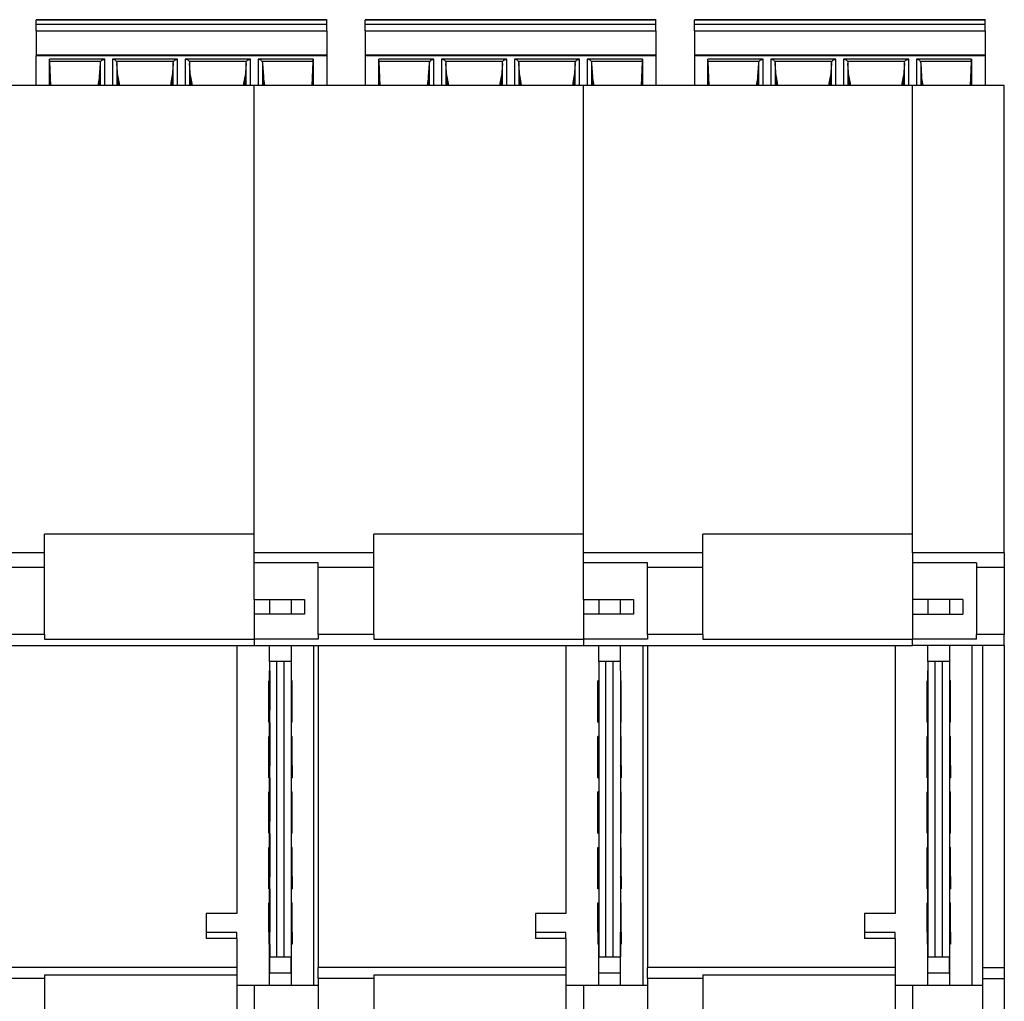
# Model space of a CAD drawing. Header units: inches. Extents: x -1190 to -677, y -1057 to -660.
# Tile 31 of 31: x -745 to -677, y -872 to -804. Entities that reach past the tile are written whole.
import ezdxf

# ---------------------------------------------------------------- set-up
doc = ezdxf.new("R2010")
doc.units = ezdxf.units.IN

# ---------------------------------------------------------------- blocks, each defined once
blk = doc.blocks.new('MSTBT_2_5-4-ST_IP20_KPL_H_Select_10_4__23', base_point=(-743.375, -808.998))
at = {"color": 7, "linetype": 'Continuous'}
for p, q in [((-723.425, -804.484), (-743.375, -804.484)), ((-743.375, -804.484), (-743.375, -804.511)), ((-723.425, -804.484), (-723.425, -804.511)), ((-743.375, -804.795), (-743.375, -804.511)), ((-743.375, -804.795), (-723.425, -804.795)), ((-743.375, -805.24), (-743.375, -804.795)), ((-723.425, -804.795), (-723.425, -804.511)), ((-723.425, -805.24), (-723.425, -804.795)), ((-743.375, -805.24), (-723.425, -805.24)), ((-743.375, -805.24), (-743.375, -806.926)), ((-723.425, -805.24), (-723.425, -806.926)), ((-743.375, -806.926), (-743.375, -806.958)), ((-723.425, -806.926), (-743.375, -806.926)), ((-743.375, -808.998), (-743.375, -806.958)), ((-742.45, -808.998), (-742.45, -807.203)), ((-742.433, -807.364), (-742.45, -807.203)), ((-738.666, -807.203), (-742.45, -807.203)), ((-733.666, -807.203), (-738.134, -807.203)), ((-728.666, -807.203), (-733.134, -807.203)), ((-724.35, -807.203), (-728.134, -807.203)), ((-724.367, -807.364), (-724.35, -807.203)), ((-724.35, -807.203), (-724.35, -808.998)), ((-723.425, -806.926), (-723.425, -806.958)), ((-723.425, -806.958), (-723.425, -808.998)), ((-742.362, -808.998), (-742.433, -807.364)), ((-738.946, -807.364), (-742.433, -807.364)), ((-739.025, -808.379), (-738.963, -807.498)), ((-733.946, -807.364), (-737.854, -807.364)), ((-737.775, -808.379), (-737.837, -807.498)), ((-733.963, -807.498), (-734.025, -808.379)), ((-728.946, -807.364), (-732.854, -807.364)), ((-732.775, -808.379), (-732.837, -807.498)), ((-728.963, -807.498), (-729.025, -808.379)), ((-724.367, -807.364), (-727.854, -807.364)), ((-727.837, -807.498), (-727.775, -808.379)), ((-724.367, -807.364), (-724.438, -808.998)), ((-739.025, -808.379), (-739.137, -808.998)), ((-739.025, -808.998), (-739.025, -808.379)), ((-737.775, -808.379), (-737.775, -808.998)), ((-737.775, -808.379), (-737.663, -808.998)), ((-734.137, -808.998), (-734.025, -808.379)), ((-734.025, -808.998), (-734.025, -808.379)), ((-732.775, -808.379), (-732.775, -808.998)), ((-732.775, -808.379), (-732.663, -808.998)), ((-729.137, -808.998), (-729.025, -808.379)), ((-729.025, -808.998), (-729.025, -808.379)), ((-727.775, -808.379), (-727.775, -808.998)), ((-727.663, -808.998), (-727.775, -808.379))]:
    blk.add_line(p, q, dxfattribs=at)
at = {"color": 2, "linetype": 'Continuous'}
for p, q in [((-723.425, -804.511), (-743.375, -804.511)), ((-723.425, -806.958), (-743.375, -806.958)), ((-738.666, -808.998), (-738.666, -807.203)), ((-738.134, -807.203), (-738.134, -808.998)), ((-733.666, -808.998), (-733.666, -807.203)), ((-733.134, -807.203), (-733.134, -808.998)), ((-728.666, -808.998), (-728.666, -807.203)), ((-728.134, -807.203), (-728.134, -808.998)), ((-738.963, -808.998), (-738.963, -807.498)), ((-737.837, -807.498), (-737.837, -808.998)), ((-733.963, -808.998), (-733.963, -807.498)), ((-732.837, -807.498), (-732.837, -808.998)), ((-728.963, -808.998), (-728.963, -807.498)), ((-727.837, -807.498), (-727.837, -808.998))]:
    blk.add_line(p, q, dxfattribs=at)
at = {"color": 7, "linetype": 'Continuous'}
for points, knots in [([(-738.946, -807.364), (-738.932, -807.341), (-738.904, -807.294), (-738.836, -807.244), (-738.755, -807.21), (-738.696, -807.206), (-738.666, -807.203)], [0, 0, 0, 0, 0.0790366, 0.1623034, 0.2494274, 0.3388073, 0.3388073, 0.3388073, 0.3388073]), ([(-737.854, -807.364), (-737.868, -807.341), (-737.895, -807.294), (-737.964, -807.244), (-738.045, -807.21), (-738.104, -807.206), (-738.134, -807.203)], [0, 0, 0, 0, 0.0790366, 0.1623034, 0.2494274, 0.3388073, 0.3388073, 0.3388073, 0.3388073]), ([(-733.946, -807.364), (-733.932, -807.341), (-733.904, -807.294), (-733.836, -807.244), (-733.755, -807.21), (-733.696, -807.206), (-733.666, -807.203)], [0, 0, 0, 0, 0.0790366, 0.1623034, 0.2494274, 0.3388073, 0.3388073, 0.3388073, 0.3388073]), ([(-732.854, -807.364), (-732.868, -807.341), (-732.895, -807.294), (-732.964, -807.244), (-733.045, -807.21), (-733.104, -807.206), (-733.134, -807.203)], [0, 0, 0, 0, 0.0790366, 0.1623034, 0.2494274, 0.3388073, 0.3388073, 0.3388073, 0.3388073]), ([(-728.946, -807.364), (-728.932, -807.341), (-728.904, -807.294), (-728.836, -807.244), (-728.755, -807.21), (-728.696, -807.206), (-728.666, -807.203)], [0, 0, 0, 0, 0.0790366, 0.1623034, 0.2494274, 0.3388073, 0.3388073, 0.3388073, 0.3388073]), ([(-727.854, -807.364), (-727.868, -807.341), (-727.895, -807.294), (-727.964, -807.244), (-728.045, -807.21), (-728.104, -807.206), (-728.134, -807.203)], [0, 0, 0, 0, 0.0790366, 0.1623034, 0.2494274, 0.3388073, 0.3388073, 0.3388073, 0.3388073]), ([(-738.963, -807.498), (-738.961, -807.475), (-738.958, -807.43), (-738.95, -807.386), (-738.946, -807.364)], [0, 0, 0, 0, 0.068472, 0.1354362, 0.1354362, 0.1354362, 0.1354362]), ([(-737.854, -807.364), (-737.85, -807.386), (-737.842, -807.43), (-737.839, -807.475), (-737.837, -807.498)], [0, 0, 0, 0, 0.0669642, 0.1354362, 0.1354362, 0.1354362, 0.1354362]), ([(-733.963, -807.498), (-733.961, -807.475), (-733.958, -807.43), (-733.95, -807.386), (-733.946, -807.364)], [0, 0, 0, 0, 0.068472, 0.1354362, 0.1354362, 0.1354362, 0.1354362]), ([(-732.854, -807.364), (-732.85, -807.386), (-732.842, -807.43), (-732.839, -807.475), (-732.837, -807.498)], [0, 0, 0, 0, 0.0669642, 0.1354362, 0.1354362, 0.1354362, 0.1354362]), ([(-728.963, -807.498), (-728.961, -807.475), (-728.958, -807.43), (-728.95, -807.386), (-728.946, -807.364)], [0, 0, 0, 0, 0.068472, 0.1354362, 0.1354362, 0.1354362, 0.1354362]), ([(-727.854, -807.364), (-727.85, -807.386), (-727.842, -807.43), (-727.839, -807.475), (-727.837, -807.498)], [0, 0, 0, 0, 0.0669642, 0.1354362, 0.1354362, 0.1354362, 0.1354362])]:
    blk.add_open_spline(points, degree=3, knots=knots, dxfattribs=at)
blk = doc.blocks.new('MSTBT_2_5-4-ST_IP20_KPL_H_Select_10_3__24', base_point=(-720.775, -808.998))
at = {"color": 7, "linetype": 'Continuous'}
for p, q in [((-700.825, -804.484), (-720.775, -804.484)), ((-720.775, -804.484), (-720.775, -804.511)), ((-700.825, -804.484), (-700.825, -804.511)), ((-720.775, -804.795), (-720.775, -804.511)), ((-720.775, -805.24), (-720.775, -804.795)), ((-720.775, -804.795), (-700.825, -804.795)), ((-700.825, -804.795), (-700.825, -804.511)), ((-700.825, -805.24), (-700.825, -804.795)), ((-720.775, -805.24), (-720.775, -806.926)), ((-720.775, -805.24), (-700.825, -805.24)), ((-700.825, -805.24), (-700.825, -806.926)), ((-720.775, -806.926), (-720.775, -806.958)), ((-700.825, -806.926), (-720.775, -806.926)), ((-720.775, -806.958), (-720.775, -808.998)), ((-716.066, -807.203), (-719.85, -807.203)), ((-719.833, -807.364), (-719.85, -807.203)), ((-719.85, -808.998), (-719.85, -807.203)), ((-711.066, -807.203), (-715.534, -807.203)), ((-706.066, -807.203), (-710.534, -807.203)), ((-701.75, -807.203), (-705.534, -807.203)), ((-701.767, -807.364), (-701.75, -807.203)), ((-701.75, -807.203), (-701.75, -808.998)), ((-700.825, -806.926), (-700.825, -806.958)), ((-700.825, -806.958), (-700.825, -808.998)), ((-716.346, -807.364), (-719.833, -807.364)), ((-719.762, -808.998), (-719.833, -807.364)), ((-716.425, -808.379), (-716.363, -807.498)), ((-711.346, -807.364), (-715.254, -807.364)), ((-715.175, -808.379), (-715.237, -807.498)), ((-711.363, -807.498), (-711.425, -808.379)), ((-706.346, -807.364), (-710.254, -807.364)), ((-710.175, -808.379), (-710.237, -807.498)), ((-706.363, -807.498), (-706.425, -808.379)), ((-701.767, -807.364), (-705.254, -807.364)), ((-705.237, -807.498), (-705.175, -808.379)), ((-701.767, -807.364), (-701.838, -808.998)), ((-716.425, -808.379), (-716.537, -808.998)), ((-716.425, -808.998), (-716.425, -808.379)), ((-715.175, -808.379), (-715.175, -808.998)), ((-715.175, -808.379), (-715.063, -808.998)), ((-711.537, -808.998), (-711.425, -808.379)), ((-711.425, -808.998), (-711.425, -808.379)), ((-710.175, -808.379), (-710.175, -808.998)), ((-710.175, -808.379), (-710.063, -808.998)), ((-706.537, -808.998), (-706.425, -808.379)), ((-706.425, -808.998), (-706.425, -808.379)), ((-705.175, -808.379), (-705.175, -808.998)), ((-705.063, -808.998), (-705.175, -808.379))]:
    blk.add_line(p, q, dxfattribs=at)
at = {"color": 2, "linetype": 'Continuous'}
for p, q in [((-700.825, -804.511), (-720.775, -804.511)), ((-700.825, -806.958), (-720.775, -806.958)), ((-716.066, -808.998), (-716.066, -807.203)), ((-715.534, -807.203), (-715.534, -808.998)), ((-711.066, -808.998), (-711.066, -807.203)), ((-710.534, -807.203), (-710.534, -808.998)), ((-706.066, -808.998), (-706.066, -807.203)), ((-705.534, -807.203), (-705.534, -808.998)), ((-716.363, -808.998), (-716.363, -807.498)), ((-715.237, -807.498), (-715.237, -808.998)), ((-711.363, -808.998), (-711.363, -807.498)), ((-710.237, -807.498), (-710.237, -808.998)), ((-706.363, -808.998), (-706.363, -807.498)), ((-705.237, -807.498), (-705.237, -808.998))]:
    blk.add_line(p, q, dxfattribs=at)
at = {"color": 7, "linetype": 'Continuous'}
for points, knots in [([(-716.346, -807.364), (-716.332, -807.341), (-716.304, -807.294), (-716.236, -807.244), (-716.155, -807.21), (-716.096, -807.206), (-716.066, -807.203)], [0, 0, 0, 0, 0.0790366, 0.1623034, 0.2494274, 0.3388073, 0.3388073, 0.3388073, 0.3388073]), ([(-715.254, -807.364), (-715.268, -807.341), (-715.295, -807.294), (-715.364, -807.244), (-715.445, -807.21), (-715.504, -807.206), (-715.534, -807.203)], [0, 0, 0, 0, 0.0790366, 0.1623034, 0.2494274, 0.3388073, 0.3388073, 0.3388073, 0.3388073]), ([(-711.346, -807.364), (-711.332, -807.341), (-711.304, -807.294), (-711.236, -807.244), (-711.155, -807.21), (-711.096, -807.206), (-711.066, -807.203)], [0, 0, 0, 0, 0.0790366, 0.1623034, 0.2494274, 0.3388073, 0.3388073, 0.3388073, 0.3388073]), ([(-710.254, -807.364), (-710.268, -807.341), (-710.295, -807.294), (-710.364, -807.244), (-710.445, -807.21), (-710.504, -807.206), (-710.534, -807.203)], [0, 0, 0, 0, 0.0790366, 0.1623034, 0.2494274, 0.3388073, 0.3388073, 0.3388073, 0.3388073]), ([(-706.346, -807.364), (-706.332, -807.341), (-706.304, -807.294), (-706.236, -807.244), (-706.155, -807.21), (-706.096, -807.206), (-706.066, -807.203)], [0, 0, 0, 0, 0.0790366, 0.1623034, 0.2494274, 0.3388073, 0.3388073, 0.3388073, 0.3388073]), ([(-705.254, -807.364), (-705.268, -807.341), (-705.295, -807.294), (-705.364, -807.244), (-705.445, -807.21), (-705.504, -807.206), (-705.534, -807.203)], [0, 0, 0, 0, 0.0790366, 0.1623034, 0.2494274, 0.3388073, 0.3388073, 0.3388073, 0.3388073]), ([(-716.363, -807.498), (-716.361, -807.475), (-716.358, -807.43), (-716.35, -807.386), (-716.346, -807.364)], [0, 0, 0, 0, 0.068472, 0.1354362, 0.1354362, 0.1354362, 0.1354362]), ([(-715.254, -807.364), (-715.25, -807.386), (-715.242, -807.43), (-715.239, -807.475), (-715.237, -807.498)], [0, 0, 0, 0, 0.0669642, 0.1354362, 0.1354362, 0.1354362, 0.1354362]), ([(-711.363, -807.498), (-711.361, -807.475), (-711.358, -807.43), (-711.35, -807.386), (-711.346, -807.364)], [0, 0, 0, 0, 0.068472, 0.1354362, 0.1354362, 0.1354362, 0.1354362]), ([(-710.254, -807.364), (-710.25, -807.386), (-710.242, -807.43), (-710.239, -807.475), (-710.237, -807.498)], [0, 0, 0, 0, 0.0669642, 0.1354362, 0.1354362, 0.1354362, 0.1354362]), ([(-706.363, -807.498), (-706.361, -807.475), (-706.358, -807.43), (-706.35, -807.386), (-706.346, -807.364)], [0, 0, 0, 0, 0.068472, 0.1354362, 0.1354362, 0.1354362, 0.1354362]), ([(-705.254, -807.364), (-705.25, -807.386), (-705.242, -807.43), (-705.239, -807.475), (-705.237, -807.498)], [0, 0, 0, 0, 0.0669642, 0.1354362, 0.1354362, 0.1354362, 0.1354362])]:
    blk.add_open_spline(points, degree=3, knots=knots, dxfattribs=at)
blk = doc.blocks.new('ME_MAX_PCB-MSTBO_2-2__25', base_point=(-682.2, -870.792))
at = {"color": 7, "linetype": 'Continuous'}
for p, q in [((-682.15, -844.298), (-682.15, -845.298)), ((-680.65, -845.298), (-680.65, -844.298)), ((-682.15, -848.544), (-682.15, -847.448)), ((-680.65, -848.544), (-680.65, -847.448)), ((-682.15, -848.544), (-682.15, -849.178)), ((-681.65, -848.544), (-682.15, -848.544)), ((-681.65, -868.82), (-681.65, -848.544)), ((-680.65, -848.544), (-681.15, -848.544)), ((-681.15, -868.82), (-681.15, -848.544)), ((-680.65, -849.178), (-680.65, -848.544)), ((-682.15, -849.878), (-682.15, -849.178)), ((-682.15, -849.178), (-682.14, -849.178)), ((-682.14, -849.178), (-682.14, -849.878)), ((-680.65, -849.178), (-680.66, -849.178)), ((-680.66, -849.178), (-680.66, -849.878)), ((-680.65, -849.878), (-680.65, -849.178)), ((-682.14, -849.878), (-682.2, -849.878)), ((-682.2, -851.878), (-682.2, -849.878)), ((-682.14, -849.878), (-682.14, -851.888)), ((-680.6, -849.878), (-680.66, -849.878)), ((-680.66, -849.878), (-680.66, -851.888)), ((-680.6, -851.878), (-680.6, -849.878)), ((-682.2, -852.717), (-682.2, -851.878)), ((-682.2, -851.878), (-682.15, -851.878)), ((-682.15, -851.878), (-682.15, -852.717)), ((-682.14, -851.888), (-682.15, -851.878)), ((-680.66, -851.888), (-680.65, -851.878)), ((-680.6, -851.878), (-680.65, -851.878)), ((-680.65, -852.717), (-680.65, -851.878)), ((-680.6, -852.717), (-680.6, -851.878)), ((-682.2, -852.717), (-682.15, -852.717)), ((-682.15, -853.688), (-682.15, -852.717)), ((-682.15, -852.717), (-682.14, -852.722)), ((-682.14, -852.722), (-682.14, -853.688)), ((-680.65, -852.717), (-680.66, -852.722)), ((-680.66, -852.722), (-680.66, -853.688)), ((-680.6, -852.717), (-680.65, -852.717)), ((-680.65, -853.688), (-680.65, -852.717)), ((-682.14, -853.688), (-682.2, -853.688)), ((-682.2, -855.688), (-682.2, -853.688)), ((-682.14, -853.688), (-682.14, -855.698)), ((-680.66, -853.688), (-680.6, -853.688)), ((-680.66, -853.688), (-680.66, -855.698)), ((-680.6, -855.688), (-680.6, -853.688)), ((-682.2, -856.527), (-682.2, -855.688)), ((-682.2, -855.688), (-682.15, -855.688)), ((-682.15, -855.688), (-682.15, -856.527)), ((-682.14, -855.698), (-682.15, -855.688)), ((-680.66, -855.698), (-680.65, -855.688)), ((-680.65, -856.527), (-680.65, -855.688)), ((-680.65, -855.688), (-680.6, -855.688)), ((-680.6, -855.688), (-680.6, -856.527)), ((-682.2, -856.527), (-682.15, -856.527)), ((-682.15, -857.498), (-682.15, -856.527)), ((-682.15, -856.527), (-682.14, -856.532)), ((-682.14, -856.532), (-682.14, -857.498)), ((-680.65, -856.527), (-680.66, -856.532)), ((-680.66, -856.532), (-680.66, -857.498)), ((-680.65, -856.527), (-680.6, -856.527)), ((-680.65, -857.498), (-680.65, -856.527)), ((-682.2, -859.498), (-682.2, -857.498)), ((-682.14, -857.498), (-682.2, -857.498)), ((-682.14, -857.498), (-682.14, -859.508)), ((-680.66, -857.498), (-680.66, -859.508)), ((-680.66, -857.498), (-680.6, -857.498)), ((-680.6, -859.498), (-680.6, -857.498)), ((-682.2, -860.337), (-682.2, -859.498)), ((-682.2, -859.498), (-682.15, -859.498)), ((-682.15, -859.498), (-682.15, -860.337)), ((-682.14, -859.508), (-682.15, -859.498)), ((-680.66, -859.508), (-680.65, -859.498)), ((-680.65, -860.337), (-680.65, -859.498)), ((-680.6, -859.498), (-680.65, -859.498)), ((-680.6, -860.337), (-680.6, -859.498)), ((-682.2, -860.337), (-682.15, -860.337)), ((-682.15, -860.337), (-682.14, -860.342)), ((-682.15, -861.308), (-682.15, -860.337)), ((-682.14, -860.342), (-682.14, -861.308)), ((-680.65, -860.337), (-680.66, -860.342)), ((-680.66, -860.342), (-680.66, -861.308)), ((-680.65, -861.308), (-680.65, -860.337)), ((-680.6, -860.337), (-680.65, -860.337)), ((-682.2, -863.308), (-682.2, -861.308)), ((-682.2, -861.308), (-682.14, -861.308)), ((-682.14, -861.308), (-682.14, -863.318)), ((-680.66, -861.308), (-680.66, -863.318)), ((-680.6, -861.308), (-680.66, -861.308)), ((-680.6, -863.308), (-680.6, -861.308)), ((-682.2, -863.308), (-682.15, -863.308)), ((-682.2, -864.147), (-682.2, -863.308)), ((-682.15, -863.308), (-682.15, -864.147)), ((-682.14, -863.318), (-682.15, -863.308)), ((-680.66, -863.318), (-680.65, -863.308)), ((-680.65, -863.308), (-680.6, -863.308)), ((-680.65, -864.147), (-680.65, -863.308)), ((-680.6, -863.308), (-680.6, -864.147)), ((-682.15, -864.147), (-682.2, -864.147)), ((-682.15, -864.147), (-682.14, -864.152)), ((-682.15, -865.118), (-682.15, -864.147)), ((-682.14, -864.152), (-682.14, -865.118)), ((-680.65, -864.147), (-680.66, -864.152)), ((-680.66, -864.152), (-680.66, -865.118)), ((-680.65, -864.147), (-680.6, -864.147)), ((-680.65, -865.118), (-680.65, -864.147)), ((-682.2, -865.118), (-682.14, -865.118)), ((-682.2, -867.118), (-682.2, -865.118)), ((-682.14, -865.118), (-682.14, -867.128)), ((-680.66, -865.118), (-680.66, -867.128)), ((-680.66, -865.118), (-680.6, -865.118)), ((-680.6, -867.118), (-680.6, -865.118)), ((-682.2, -867.118), (-682.15, -867.118)), ((-682.2, -867.118), (-682.2, -867.957)), ((-682.15, -867.118), (-682.15, -867.957)), ((-682.14, -867.128), (-682.15, -867.118)), ((-680.66, -867.128), (-680.65, -867.118)), ((-680.65, -867.957), (-680.65, -867.118)), ((-680.6, -867.118), (-680.65, -867.118)), ((-680.6, -867.118), (-680.6, -867.957)), ((-682.15, -867.957), (-682.2, -867.957)), ((-682.15, -870.792), (-682.15, -867.957)), ((-682.15, -867.957), (-682.14, -867.962)), ((-682.14, -867.962), (-682.14, -868.82)), ((-680.65, -867.957), (-680.66, -867.962)), ((-680.66, -867.962), (-680.66, -868.82)), ((-680.65, -870.792), (-680.65, -867.957)), ((-680.6, -867.957), (-680.65, -867.957)), ((-682.14, -868.82), (-681.65, -868.82)), ((-682.14, -869.947), (-682.14, -868.82)), ((-681.15, -868.82), (-680.66, -868.82)), ((-680.66, -869.947), (-680.66, -868.82))]:
    blk.add_line(p, q, dxfattribs=at)
at = {"color": 2, "linetype": 'Continuous'}
for p, q in [((-681.15, -848.544), (-681.65, -848.544)), ((-681.65, -868.82), (-681.15, -868.82)), ((-680.66, -869.947), (-682.14, -869.947))]:
    blk.add_line(p, q, dxfattribs=at)
blk = doc.blocks.new('ME_MAX_PCB-MSTBO_2-2_1__26', base_point=(-704.8, -870.792))
at = {"color": 7, "linetype": 'Continuous'}
for p, q in [((-704.75, -844.298), (-704.75, -845.298)), ((-703.25, -845.298), (-703.25, -844.298)), ((-704.75, -848.544), (-704.75, -847.448)), ((-703.25, -848.544), (-703.25, -847.448)), ((-704.75, -848.544), (-704.75, -849.178)), ((-704.25, -848.544), (-704.75, -848.544)), ((-704.25, -868.82), (-704.25, -848.544)), ((-703.75, -868.82), (-703.75, -848.544)), ((-703.25, -848.544), (-703.75, -848.544)), ((-703.25, -849.178), (-703.25, -848.544)), ((-704.75, -849.178), (-704.74, -849.178)), ((-704.74, -849.178), (-704.74, -849.878)), ((-703.25, -849.178), (-703.26, -849.178)), ((-703.26, -849.178), (-703.26, -849.878)), ((-704.8, -851.878), (-704.8, -849.878)), ((-704.74, -849.878), (-704.8, -849.878)), ((-704.74, -849.878), (-704.74, -851.888)), ((-703.26, -849.878), (-703.26, -851.888)), ((-703.2, -849.878), (-703.26, -849.878)), ((-703.2, -851.878), (-703.2, -849.878)), ((-704.8, -852.717), (-704.8, -851.878)), ((-704.8, -851.878), (-704.75, -851.878)), ((-704.75, -851.878), (-704.75, -852.717)), ((-704.74, -851.888), (-704.75, -851.878)), ((-703.26, -851.888), (-703.25, -851.878)), ((-703.2, -851.878), (-703.25, -851.878)), ((-703.25, -851.878), (-703.25, -852.717)), ((-703.2, -852.717), (-703.2, -851.878)), ((-704.8, -852.717), (-704.75, -852.717)), ((-704.75, -852.717), (-704.74, -852.722)), ((-704.74, -852.722), (-704.74, -853.688)), ((-703.25, -852.717), (-703.26, -852.722)), ((-703.26, -852.722), (-703.26, -853.688)), ((-703.2, -852.717), (-703.25, -852.717)), ((-704.8, -855.688), (-704.8, -853.688)), ((-704.74, -853.688), (-704.8, -853.688)), ((-704.74, -853.688), (-704.74, -855.698)), ((-703.26, -853.688), (-703.2, -853.688)), ((-703.26, -853.688), (-703.26, -855.698)), ((-703.2, -855.688), (-703.2, -853.688)), ((-704.8, -856.527), (-704.8, -855.688)), ((-704.8, -855.688), (-704.75, -855.688)), ((-704.75, -855.688), (-704.75, -856.527)), ((-704.74, -855.698), (-704.75, -855.688)), ((-703.26, -855.698), (-703.25, -855.688)), ((-703.25, -855.688), (-703.25, -856.527)), ((-703.25, -855.688), (-703.2, -855.688)), ((-703.2, -855.688), (-703.2, -856.527)), ((-704.8, -856.527), (-704.75, -856.527)), ((-704.75, -856.527), (-704.74, -856.532)), ((-704.74, -856.532), (-704.74, -857.498)), ((-703.25, -856.527), (-703.26, -856.532)), ((-703.26, -856.532), (-703.26, -857.498)), ((-703.25, -856.527), (-703.2, -856.527)), ((-704.8, -859.498), (-704.8, -857.498)), ((-704.74, -857.498), (-704.8, -857.498)), ((-704.74, -857.498), (-704.74, -859.508)), ((-703.26, -857.498), (-703.26, -859.508)), ((-703.26, -857.498), (-703.2, -857.498)), ((-703.2, -859.498), (-703.2, -857.498)), ((-704.8, -860.337), (-704.8, -859.498)), ((-704.8, -859.498), (-704.75, -859.498)), ((-704.75, -859.498), (-704.75, -860.337)), ((-704.74, -859.508), (-704.75, -859.498)), ((-703.26, -859.508), (-703.25, -859.498)), ((-703.25, -859.498), (-703.25, -860.337)), ((-703.2, -859.498), (-703.25, -859.498)), ((-703.2, -860.337), (-703.2, -859.498)), ((-704.8, -860.337), (-704.75, -860.337)), ((-704.75, -860.337), (-704.74, -860.342)), ((-704.74, -860.342), (-704.74, -861.308)), ((-703.25, -860.337), (-703.26, -860.342)), ((-703.26, -860.342), (-703.26, -861.308)), ((-703.2, -860.337), (-703.25, -860.337)), ((-704.8, -863.308), (-704.8, -861.308)), ((-704.8, -861.308), (-704.74, -861.308)), ((-704.74, -861.308), (-704.74, -863.318)), ((-703.26, -861.308), (-703.26, -863.318)), ((-703.2, -861.308), (-703.26, -861.308)), ((-703.2, -863.308), (-703.2, -861.308)), ((-704.8, -863.308), (-704.75, -863.308)), ((-704.8, -864.147), (-704.8, -863.308)), ((-704.75, -863.308), (-704.75, -864.147)), ((-704.74, -863.318), (-704.75, -863.308)), ((-703.26, -863.318), (-703.25, -863.308)), ((-703.25, -863.308), (-703.25, -864.147)), ((-703.25, -863.308), (-703.2, -863.308)), ((-703.2, -863.308), (-703.2, -864.147)), ((-704.75, -864.147), (-704.8, -864.147)), ((-704.75, -864.147), (-704.74, -864.152)), ((-704.74, -864.152), (-704.74, -865.118)), ((-703.25, -864.147), (-703.26, -864.152)), ((-703.26, -864.152), (-703.26, -865.118)), ((-703.25, -864.147), (-703.2, -864.147)), ((-704.8, -865.118), (-704.74, -865.118)), ((-704.8, -867.118), (-704.8, -865.118)), ((-704.74, -865.118), (-704.74, -867.128)), ((-703.26, -865.118), (-703.26, -867.128)), ((-703.26, -865.118), (-703.2, -865.118)), ((-703.2, -867.118), (-703.2, -865.118)), ((-704.8, -867.118), (-704.75, -867.118)), ((-704.8, -867.118), (-704.8, -867.957)), ((-704.75, -867.118), (-704.75, -867.957)), ((-704.74, -867.128), (-704.75, -867.118)), ((-703.26, -867.128), (-703.25, -867.118)), ((-703.25, -867.957), (-703.25, -867.118)), ((-703.2, -867.118), (-703.25, -867.118)), ((-703.2, -867.118), (-703.2, -867.957)), ((-704.75, -867.957), (-704.8, -867.957)), ((-704.75, -870.792), (-704.75, -867.957)), ((-704.75, -867.957), (-704.74, -867.962)), ((-704.74, -867.962), (-704.74, -868.82)), ((-703.25, -867.957), (-703.26, -867.962)), ((-703.26, -867.962), (-703.26, -868.82)), ((-703.25, -870.792), (-703.25, -867.957)), ((-703.2, -867.957), (-703.25, -867.957)), ((-704.74, -869.947), (-704.74, -868.82)), ((-704.74, -868.82), (-704.25, -868.82)), ((-703.75, -868.82), (-703.26, -868.82)), ((-703.26, -869.947), (-703.26, -868.82))]:
    blk.add_line(p, q, dxfattribs=at)
at = {"color": 2, "linetype": 'Continuous'}
for p, q in [((-703.75, -848.544), (-704.25, -848.544)), ((-704.25, -868.82), (-703.75, -868.82)), ((-703.26, -869.947), (-704.74, -869.947))]:
    blk.add_line(p, q, dxfattribs=at)
blk = doc.blocks.new('MSTBT_2_5-4-ST_IP20_KPL_H_Select_10_2__27', base_point=(-698.175, -808.998))
at = {"color": 7, "linetype": 'Continuous'}
for p, q in [((-678.225, -804.484), (-698.175, -804.484)), ((-698.175, -804.484), (-698.175, -804.511)), ((-678.225, -804.484), (-678.225, -804.511)), ((-698.175, -804.795), (-698.175, -804.511)), ((-698.175, -804.795), (-678.225, -804.795)), ((-698.175, -805.24), (-698.175, -804.795)), ((-678.225, -804.795), (-678.225, -804.511)), ((-678.225, -805.24), (-678.225, -804.795)), ((-698.175, -805.24), (-678.225, -805.24)), ((-698.175, -805.24), (-698.175, -806.926)), ((-678.225, -805.24), (-678.225, -806.926)), ((-678.225, -806.926), (-698.175, -806.926)), ((-698.175, -806.926), (-698.175, -806.958)), ((-698.175, -806.958), (-698.175, -808.998)), ((-693.466, -807.203), (-697.25, -807.203)), ((-697.25, -808.998), (-697.25, -807.203)), ((-697.233, -807.364), (-697.25, -807.203)), ((-688.466, -807.203), (-692.934, -807.203)), ((-683.466, -807.203), (-687.934, -807.203)), ((-679.15, -807.203), (-682.934, -807.203)), ((-679.167, -807.364), (-679.15, -807.203)), ((-679.15, -807.203), (-679.15, -808.998)), ((-678.225, -806.926), (-678.225, -806.958)), ((-678.225, -806.958), (-678.225, -808.998)), ((-693.746, -807.364), (-697.233, -807.364)), ((-697.162, -808.998), (-697.233, -807.364)), ((-693.825, -808.379), (-693.763, -807.498)), ((-688.746, -807.364), (-692.654, -807.364)), ((-692.575, -808.379), (-692.637, -807.498)), ((-688.763, -807.498), (-688.825, -808.379)), ((-683.746, -807.364), (-687.654, -807.364)), ((-687.575, -808.379), (-687.637, -807.498)), ((-683.763, -807.498), (-683.825, -808.379)), ((-679.167, -807.364), (-682.654, -807.364)), ((-682.637, -807.498), (-682.575, -808.379)), ((-679.167, -807.364), (-679.238, -808.998)), ((-693.825, -808.379), (-693.937, -808.998)), ((-693.825, -808.998), (-693.825, -808.379)), ((-692.575, -808.379), (-692.575, -808.998)), ((-692.575, -808.379), (-692.463, -808.998)), ((-688.937, -808.998), (-688.825, -808.379)), ((-688.825, -808.998), (-688.825, -808.379)), ((-687.575, -808.379), (-687.575, -808.998)), ((-687.575, -808.379), (-687.463, -808.998)), ((-683.937, -808.998), (-683.825, -808.379)), ((-683.825, -808.998), (-683.825, -808.379)), ((-682.575, -808.379), (-682.575, -808.998)), ((-682.463, -808.998), (-682.575, -808.379))]:
    blk.add_line(p, q, dxfattribs=at)
at = {"color": 2, "linetype": 'Continuous'}
for p, q in [((-678.225, -804.511), (-698.175, -804.511)), ((-678.225, -806.958), (-698.175, -806.958)), ((-693.466, -808.998), (-693.466, -807.203)), ((-692.934, -807.203), (-692.934, -808.998)), ((-688.466, -808.998), (-688.466, -807.203)), ((-687.934, -807.203), (-687.934, -808.998)), ((-683.466, -808.998), (-683.466, -807.203)), ((-682.934, -807.203), (-682.934, -808.998)), ((-693.763, -808.998), (-693.763, -807.498)), ((-692.637, -807.498), (-692.637, -808.998)), ((-688.763, -808.998), (-688.763, -807.498)), ((-687.637, -807.498), (-687.637, -808.998)), ((-683.763, -808.998), (-683.763, -807.498)), ((-682.637, -807.498), (-682.637, -808.998))]:
    blk.add_line(p, q, dxfattribs=at)
at = {"color": 7, "linetype": 'Continuous'}
for points, knots in [([(-693.746, -807.364), (-693.732, -807.341), (-693.704, -807.294), (-693.636, -807.244), (-693.555, -807.21), (-693.496, -807.206), (-693.466, -807.203)], [0, 0, 0, 0, 0.0790366, 0.1623034, 0.2494274, 0.3388073, 0.3388073, 0.3388073, 0.3388073]), ([(-692.654, -807.364), (-692.668, -807.341), (-692.695, -807.294), (-692.764, -807.244), (-692.845, -807.21), (-692.904, -807.206), (-692.934, -807.203)], [0, 0, 0, 0, 0.0790366, 0.1623034, 0.2494274, 0.3388073, 0.3388073, 0.3388073, 0.3388073]), ([(-688.746, -807.364), (-688.732, -807.341), (-688.704, -807.294), (-688.636, -807.244), (-688.555, -807.21), (-688.496, -807.206), (-688.466, -807.203)], [0, 0, 0, 0, 0.0790366, 0.1623034, 0.2494274, 0.3388073, 0.3388073, 0.3388073, 0.3388073]), ([(-687.654, -807.364), (-687.668, -807.341), (-687.695, -807.294), (-687.764, -807.244), (-687.845, -807.21), (-687.904, -807.206), (-687.934, -807.203)], [0, 0, 0, 0, 0.0790366, 0.1623034, 0.2494274, 0.3388073, 0.3388073, 0.3388073, 0.3388073]), ([(-683.746, -807.364), (-683.732, -807.341), (-683.704, -807.294), (-683.636, -807.244), (-683.555, -807.21), (-683.496, -807.206), (-683.466, -807.203)], [0, 0, 0, 0, 0.0790366, 0.1623034, 0.2494274, 0.3388073, 0.3388073, 0.3388073, 0.3388073]), ([(-682.654, -807.364), (-682.668, -807.341), (-682.695, -807.294), (-682.764, -807.244), (-682.845, -807.21), (-682.904, -807.206), (-682.934, -807.203)], [0, 0, 0, 0, 0.0790366, 0.1623034, 0.2494274, 0.3388073, 0.3388073, 0.3388073, 0.3388073]), ([(-693.763, -807.498), (-693.761, -807.475), (-693.758, -807.43), (-693.75, -807.386), (-693.746, -807.364)], [0, 0, 0, 0, 0.068472, 0.1354362, 0.1354362, 0.1354362, 0.1354362]), ([(-692.654, -807.364), (-692.65, -807.386), (-692.642, -807.43), (-692.639, -807.475), (-692.637, -807.498)], [0, 0, 0, 0, 0.0669642, 0.1354362, 0.1354362, 0.1354362, 0.1354362]), ([(-688.763, -807.498), (-688.761, -807.475), (-688.758, -807.43), (-688.75, -807.386), (-688.746, -807.364)], [0, 0, 0, 0, 0.068472, 0.1354362, 0.1354362, 0.1354362, 0.1354362]), ([(-687.654, -807.364), (-687.65, -807.386), (-687.642, -807.43), (-687.639, -807.475), (-687.637, -807.498)], [0, 0, 0, 0, 0.0669642, 0.1354362, 0.1354362, 0.1354362, 0.1354362]), ([(-683.763, -807.498), (-683.761, -807.475), (-683.758, -807.43), (-683.75, -807.386), (-683.746, -807.364)], [0, 0, 0, 0, 0.068472, 0.1354362, 0.1354362, 0.1354362, 0.1354362]), ([(-682.654, -807.364), (-682.65, -807.386), (-682.642, -807.43), (-682.639, -807.475), (-682.637, -807.498)], [0, 0, 0, 0, 0.0669642, 0.1354362, 0.1354362, 0.1354362, 0.1354362])]:
    blk.add_open_spline(points, degree=3, knots=knots, dxfattribs=at)
blk = doc.blocks.new('ME_MAX_PCB-MSTBO_2-2_2__29', base_point=(-727.4, -870.792))
at = {"color": 7, "linetype": 'Continuous'}
for p, q in [((-727.35, -844.298), (-727.35, -845.298)), ((-725.85, -845.298), (-725.85, -844.298)), ((-727.35, -848.544), (-727.35, -847.448)), ((-725.85, -848.544), (-725.85, -847.448)), ((-727.35, -848.544), (-727.35, -849.178)), ((-726.85, -848.544), (-727.35, -848.544)), ((-726.85, -868.82), (-726.85, -848.544)), ((-726.35, -868.82), (-726.35, -848.544)), ((-725.85, -848.544), (-726.35, -848.544)), ((-725.85, -849.178), (-725.85, -848.544)), ((-727.35, -849.178), (-727.34, -849.178)), ((-727.35, -849.878), (-727.35, -849.178)), ((-727.34, -849.178), (-727.34, -849.878)), ((-725.85, -849.178), (-725.86, -849.178)), ((-725.86, -849.178), (-725.86, -849.878)), ((-725.85, -849.878), (-725.85, -849.178)), ((-727.4, -851.878), (-727.4, -849.878)), ((-727.34, -849.878), (-727.4, -849.878)), ((-727.34, -849.878), (-727.34, -851.888)), ((-725.8, -849.878), (-725.86, -849.878)), ((-725.86, -849.878), (-725.86, -851.888)), ((-725.8, -851.878), (-725.8, -849.878)), ((-727.4, -852.717), (-727.4, -851.878)), ((-727.4, -851.878), (-727.35, -851.878)), ((-727.35, -851.878), (-727.35, -852.717)), ((-727.34, -851.888), (-727.35, -851.878)), ((-725.86, -851.888), (-725.85, -851.878)), ((-725.8, -851.878), (-725.85, -851.878)), ((-725.85, -852.717), (-725.85, -851.878)), ((-725.8, -852.717), (-725.8, -851.878)), ((-727.4, -852.717), (-727.35, -852.717)), ((-727.35, -853.688), (-727.35, -852.717)), ((-727.35, -852.717), (-727.34, -852.722)), ((-727.34, -852.722), (-727.34, -853.688)), ((-725.85, -852.717), (-725.86, -852.722)), ((-725.86, -852.722), (-725.86, -853.688)), ((-725.85, -853.688), (-725.85, -852.717)), ((-725.8, -852.717), (-725.85, -852.717)), ((-727.4, -855.688), (-727.4, -853.688)), ((-727.34, -853.688), (-727.4, -853.688)), ((-727.34, -853.688), (-727.34, -855.698)), ((-725.86, -853.688), (-725.86, -855.698)), ((-725.86, -853.688), (-725.8, -853.688)), ((-725.8, -855.688), (-725.8, -853.688)), ((-727.4, -856.527), (-727.4, -855.688)), ((-727.4, -855.688), (-727.35, -855.688)), ((-727.35, -855.688), (-727.35, -856.527)), ((-727.34, -855.698), (-727.35, -855.688)), ((-725.86, -855.698), (-725.85, -855.688)), ((-725.85, -856.527), (-725.85, -855.688)), ((-725.85, -855.688), (-725.8, -855.688)), ((-725.8, -855.688), (-725.8, -856.527)), ((-727.4, -856.527), (-727.35, -856.527)), ((-727.35, -857.498), (-727.35, -856.527)), ((-727.35, -856.527), (-727.34, -856.532)), ((-727.34, -856.532), (-727.34, -857.498)), ((-725.85, -856.527), (-725.86, -856.532)), ((-725.86, -856.532), (-725.86, -857.498)), ((-725.85, -857.498), (-725.85, -856.527)), ((-725.85, -856.527), (-725.8, -856.527)), ((-727.4, -859.498), (-727.4, -857.498)), ((-727.34, -857.498), (-727.4, -857.498)), ((-727.34, -857.498), (-727.34, -859.508)), ((-725.86, -857.498), (-725.8, -857.498)), ((-725.86, -857.498), (-725.86, -859.508)), ((-725.8, -859.498), (-725.8, -857.498)), ((-727.4, -860.337), (-727.4, -859.498)), ((-727.4, -859.498), (-727.35, -859.498)), ((-727.34, -859.508), (-727.35, -859.498)), ((-727.35, -859.498), (-727.35, -860.337)), ((-725.86, -859.508), (-725.85, -859.498)), ((-725.8, -859.498), (-725.85, -859.498)), ((-725.85, -860.337), (-725.85, -859.498)), ((-725.8, -860.337), (-725.8, -859.498)), ((-727.4, -860.337), (-727.35, -860.337)), ((-727.35, -861.308), (-727.35, -860.337)), ((-727.35, -860.337), (-727.34, -860.342)), ((-727.34, -860.342), (-727.34, -861.308)), ((-725.85, -860.337), (-725.86, -860.342)), ((-725.86, -860.342), (-725.86, -861.308)), ((-725.8, -860.337), (-725.85, -860.337)), ((-725.85, -861.308), (-725.85, -860.337)), ((-727.4, -861.308), (-727.34, -861.308)), ((-727.4, -863.308), (-727.4, -861.308)), ((-727.34, -861.308), (-727.34, -863.318)), ((-725.8, -861.308), (-725.86, -861.308)), ((-725.86, -861.308), (-725.86, -863.318)), ((-725.8, -863.308), (-725.8, -861.308)), ((-727.4, -863.308), (-727.35, -863.308)), ((-727.4, -864.147), (-727.4, -863.308)), ((-727.34, -863.318), (-727.35, -863.308)), ((-727.35, -863.308), (-727.35, -864.147)), ((-725.86, -863.318), (-725.85, -863.308)), ((-725.85, -863.308), (-725.8, -863.308)), ((-725.85, -864.147), (-725.85, -863.308)), ((-725.8, -863.308), (-725.8, -864.147)), ((-727.35, -864.147), (-727.4, -864.147)), ((-727.35, -864.147), (-727.34, -864.152)), ((-727.35, -865.118), (-727.35, -864.147)), ((-727.34, -864.152), (-727.34, -865.118)), ((-725.85, -864.147), (-725.86, -864.152)), ((-725.86, -864.152), (-725.86, -865.118)), ((-725.85, -864.147), (-725.8, -864.147)), ((-725.85, -865.118), (-725.85, -864.147)), ((-727.4, -865.118), (-727.34, -865.118)), ((-727.4, -867.118), (-727.4, -865.118)), ((-727.34, -865.118), (-727.34, -867.128)), ((-725.86, -865.118), (-725.86, -867.128)), ((-725.86, -865.118), (-725.8, -865.118)), ((-725.8, -867.118), (-725.8, -865.118)), ((-727.4, -867.118), (-727.4, -867.957)), ((-727.4, -867.118), (-727.35, -867.118)), ((-727.35, -867.118), (-727.35, -867.957)), ((-727.34, -867.128), (-727.35, -867.118)), ((-725.86, -867.128), (-725.85, -867.118)), ((-725.85, -867.957), (-725.85, -867.118)), ((-725.8, -867.118), (-725.85, -867.118)), ((-725.8, -867.118), (-725.8, -867.957)), ((-727.35, -867.957), (-727.4, -867.957)), ((-727.35, -867.957), (-727.34, -867.962)), ((-727.35, -870.792), (-727.35, -867.957)), ((-727.34, -867.962), (-727.34, -868.82)), ((-725.85, -867.957), (-725.86, -867.962)), ((-725.86, -867.962), (-725.86, -868.82)), ((-725.85, -870.792), (-725.85, -867.957)), ((-725.8, -867.957), (-725.85, -867.957)), ((-727.34, -869.947), (-727.34, -868.82)), ((-727.34, -868.82), (-726.85, -868.82)), ((-726.35, -868.82), (-725.86, -868.82)), ((-725.86, -869.947), (-725.86, -868.82))]:
    blk.add_line(p, q, dxfattribs=at)
at = {"color": 2, "linetype": 'Continuous'}
for p, q in [((-726.35, -848.544), (-726.85, -848.544)), ((-726.85, -868.82), (-726.35, -868.82)), ((-725.86, -869.947), (-727.34, -869.947))]:
    blk.add_line(p, q, dxfattribs=at)
blk = doc.blocks.new('ME_MAX_GEH-L_2-2_H_Select__37', base_point=(-683.2, -907.998))
at = {"color": 7, "linetype": 'Continuous'}
for p, q in [((-683.2, -809.298), (-683.2, -808.998)), ((-676.9, -808.998), (-683.2, -808.998)), ((-676.9, -841.093), (-676.9, -808.998)), ((-683.2, -813.998), (-683.2, -809.298)), ((-683.2, -821.141), (-683.2, -813.998)), ((-683.2, -836.598), (-683.2, -821.141)), ((-683.2, -839.798), (-683.2, -836.598)), ((-683.2, -841.093), (-683.2, -839.798)), ((-683.2, -841.093), (-683.2, -841.771)), ((-676.9, -841.093), (-683.2, -841.093)), ((-676.9, -841.093), (-676.9, -842.098)), ((-683.2, -841.771), (-683.2, -844.298)), ((-678.8, -841.771), (-683.2, -841.771)), ((-678.8, -841.771), (-678.8, -842.098)), ((-678.8, -842.098), (-678.8, -846.681)), ((-676.9, -842.098), (-678.8, -842.098)), ((-676.9, -842.098), (-676.9, -846.681)), ((-679.75, -844.298), (-683.2, -844.298)), ((-679.75, -844.298), (-679.75, -845.298)), ((-683.2, -845.298), (-679.75, -845.298)), ((-683.2, -845.298), (-683.2, -847.016)), ((-683.2, -847.448), (-683.2, -847.016)), ((-678.8, -847.016), (-683.2, -847.016)), ((-676.9, -846.681), (-678.8, -846.681)), ((-678.8, -847.016), (-678.8, -846.681)), ((-676.9, -847.448), (-676.9, -846.681)), ((-678.4, -847.448), (-683.2, -847.448)), ((-679.1, -870.792), (-679.1, -847.448)), ((-676.9, -847.448), (-678.4, -847.448)), ((-678.4, -847.448), (-678.4, -869.548)), ((-676.9, -847.448), (-676.9, -869.548)), ((-678.4, -869.548), (-678.4, -870.315)), ((-678.4, -869.548), (-676.9, -869.548)), ((-676.9, -869.548), (-676.9, -870.315)), ((-678.4, -870.315), (-678.4, -870.792)), ((-678.4, -870.315), (-676.9, -870.315)), ((-676.9, -870.315), (-676.9, -907.267)), ((-683.2, -870.792), (-683.2, -872.448)), ((-678.4, -870.792), (-683.2, -870.792)), ((-678.4, -870.792), (-678.4, -872.448))]:
    blk.add_line(p, q, dxfattribs=at)
blk = doc.blocks.new('ME_MAX_45_MT_2-2_H_Select__38', base_point=(-705.8, -907.998))
at = {"color": 7, "linetype": 'Continuous'}
for p, q in [((-705.8, -839.798), (-705.8, -808.998)), ((-683.2, -808.998), (-705.8, -808.998)), ((-683.2, -809.298), (-683.2, -808.998)), ((-683.2, -813.998), (-683.2, -809.298)), ((-683.2, -821.141), (-683.2, -813.998)), ((-683.2, -836.598), (-683.2, -821.141)), ((-683.2, -839.798), (-683.2, -836.598)), ((-705.8, -841.093), (-705.8, -839.798)), ((-697.6, -841.093), (-697.6, -839.798)), ((-683.2, -839.798), (-697.6, -839.798)), ((-683.2, -841.093), (-683.2, -839.798)), ((-705.8, -841.771), (-705.8, -841.093)), ((-697.6, -841.093), (-705.8, -841.093)), ((-697.6, -842.098), (-697.6, -841.093)), ((-683.2, -841.093), (-683.2, -841.771)), ((-705.8, -844.298), (-705.8, -841.771)), ((-701.4, -841.771), (-705.8, -841.771)), ((-701.4, -842.098), (-701.4, -841.771)), ((-701.4, -846.681), (-701.4, -842.098)), ((-697.6, -842.098), (-701.4, -842.098)), ((-697.6, -846.681), (-697.6, -842.098)), ((-683.2, -841.771), (-683.2, -844.298)), ((-705.8, -844.298), (-702.35, -844.298)), ((-702.35, -844.298), (-702.35, -845.298)), ((-683.2, -844.298), (-683.2, -845.298)), ((-705.8, -845.298), (-705.8, -847.016)), ((-702.35, -845.298), (-705.8, -845.298)), ((-683.2, -845.298), (-683.2, -847.016)), ((-705.8, -847.016), (-705.8, -847.448)), ((-701.4, -847.016), (-705.8, -847.016)), ((-697.6, -846.681), (-701.4, -846.681)), ((-701.4, -846.681), (-701.4, -847.016)), ((-697.6, -846.681), (-697.6, -847.016)), ((-697.6, -847.016), (-683.2, -847.016)), ((-683.2, -847.448), (-683.2, -847.016)), ((-705.8, -847.448), (-701.4, -847.448)), ((-701.7, -870.792), (-701.7, -847.448)), ((-701.4, -847.448), (-684.4, -847.448)), ((-701.4, -847.448), (-701.4, -869.548)), ((-684.4, -847.448), (-683.2, -847.448)), ((-684.4, -847.448), (-684.4, -865.848)), ((-684.4, -865.848), (-686.5, -865.848)), ((-686.5, -865.848), (-686.5, -867.148)), ((-684.4, -867.148), (-686.5, -867.148)), ((-686.5, -867.148), (-686.5, -867.55)), ((-684.4, -867.55), (-684.4, -867.148)), ((-684.4, -867.55), (-686.5, -867.55)), ((-684.4, -867.55), (-684.4, -869.548)), ((-684.4, -869.548), (-701.4, -869.548)), ((-701.4, -870.315), (-701.4, -869.548)), ((-697.6, -870.059), (-697.6, -870.315)), ((-697.6, -870.059), (-684.4, -870.059)), ((-684.4, -869.548), (-684.4, -870.059)), ((-684.4, -870.059), (-684.4, -870.792)), ((-701.4, -870.315), (-701.4, -870.792)), ((-697.6, -870.315), (-701.4, -870.315)), ((-697.6, -870.315), (-697.6, -877.348)), ((-701.4, -870.792), (-705.8, -870.792)), ((-705.8, -870.792), (-705.8, -872.448)), ((-701.4, -870.792), (-701.4, -872.448)), ((-684.4, -870.792), (-684.4, -872.448)), ((-683.2, -870.792), (-684.4, -870.792)), ((-683.2, -870.792), (-683.2, -872.448))]:
    blk.add_line(p, q, dxfattribs=at)
blk = doc.blocks.new('ME_MAX_45_MT_2-2_H_Select_1__41', base_point=(-728.4, -907.998))
at = {"color": 7, "linetype": 'Continuous'}
for p, q in [((-728.4, -839.798), (-728.4, -808.998)), ((-705.8, -808.998), (-728.4, -808.998)), ((-705.8, -839.798), (-705.8, -808.998)), ((-728.4, -841.093), (-728.4, -839.798)), ((-720.2, -841.093), (-720.2, -839.798)), ((-705.8, -839.798), (-720.2, -839.798)), ((-705.8, -841.093), (-705.8, -839.798)), ((-728.4, -841.771), (-728.4, -841.093)), ((-720.2, -841.093), (-728.4, -841.093)), ((-720.2, -842.098), (-720.2, -841.093)), ((-705.8, -841.771), (-705.8, -841.093)), ((-724, -841.771), (-728.4, -841.771)), ((-728.4, -844.298), (-728.4, -841.771)), ((-724, -842.098), (-724, -841.771)), ((-724, -846.681), (-724, -842.098)), ((-720.2, -842.098), (-724, -842.098)), ((-720.2, -846.681), (-720.2, -842.098)), ((-705.8, -844.298), (-705.8, -841.771)), ((-728.4, -844.298), (-724.95, -844.298)), ((-724.95, -844.298), (-724.95, -845.298)), ((-705.8, -844.298), (-705.8, -845.298)), ((-728.4, -845.298), (-728.4, -847.016)), ((-724.95, -845.298), (-728.4, -845.298)), ((-705.8, -845.298), (-705.8, -847.016)), ((-728.4, -847.016), (-728.4, -847.448)), ((-724, -847.016), (-728.4, -847.016)), ((-724, -846.681), (-724, -847.016)), ((-720.2, -846.681), (-724, -846.681)), ((-720.2, -846.681), (-720.2, -847.016)), ((-720.2, -847.016), (-705.8, -847.016)), ((-705.8, -847.016), (-705.8, -847.448)), ((-728.4, -847.448), (-724, -847.448)), ((-724.3, -870.792), (-724.3, -847.448)), ((-724, -847.448), (-724, -869.548)), ((-724, -847.448), (-707, -847.448)), ((-707, -847.448), (-705.8, -847.448)), ((-707, -847.448), (-707, -865.848)), ((-709.1, -865.848), (-709.1, -867.148)), ((-707, -865.848), (-709.1, -865.848)), ((-709.1, -867.148), (-709.1, -867.55)), ((-707, -867.148), (-709.1, -867.148)), ((-707, -867.55), (-707, -867.148)), ((-707, -867.55), (-709.1, -867.55)), ((-707, -867.55), (-707, -869.548)), ((-724, -870.315), (-724, -869.548)), ((-707, -869.548), (-724, -869.548)), ((-720.2, -870.059), (-707, -870.059)), ((-720.2, -870.059), (-720.2, -870.315)), ((-707, -869.548), (-707, -870.059)), ((-707, -870.059), (-707, -870.792)), ((-724, -870.315), (-724, -870.792)), ((-720.2, -870.315), (-724, -870.315)), ((-720.2, -870.315), (-720.2, -877.348)), ((-724, -870.792), (-728.4, -870.792)), ((-728.4, -870.792), (-728.4, -872.448)), ((-724, -870.792), (-724, -872.448)), ((-707, -870.792), (-707, -872.448)), ((-705.8, -870.792), (-707, -870.792)), ((-705.8, -870.792), (-705.8, -872.448))]:
    blk.add_line(p, q, dxfattribs=at)
blk = doc.blocks.new('ME_MAX_45_MT_2-2_H_Select_2__43', base_point=(-751, -907.998))
at = {"color": 7, "linetype": 'Continuous'}
for p, q in [((-728.4, -808.998), (-751, -808.998)), ((-728.4, -839.798), (-728.4, -808.998)), ((-742.8, -841.093), (-742.8, -839.798)), ((-728.4, -839.798), (-742.8, -839.798)), ((-728.4, -841.093), (-728.4, -839.798)), ((-742.8, -841.093), (-751, -841.093)), ((-742.8, -842.098), (-742.8, -841.093)), ((-728.4, -841.771), (-728.4, -841.093)), ((-742.8, -842.098), (-746.6, -842.098)), ((-742.8, -846.681), (-742.8, -842.098)), ((-728.4, -844.298), (-728.4, -841.771)), ((-728.4, -844.298), (-728.4, -845.298)), ((-728.4, -845.298), (-728.4, -847.016)), ((-742.8, -846.681), (-746.6, -846.681)), ((-742.8, -846.681), (-742.8, -847.016)), ((-742.8, -847.016), (-728.4, -847.016)), ((-728.4, -847.016), (-728.4, -847.448)), ((-746.6, -847.448), (-729.6, -847.448)), ((-729.6, -847.448), (-728.4, -847.448)), ((-729.6, -847.448), (-729.6, -865.848)), ((-731.7, -865.848), (-731.7, -867.148)), ((-729.6, -865.848), (-731.7, -865.848)), ((-731.7, -867.148), (-731.7, -867.55)), ((-729.6, -867.148), (-731.7, -867.148)), ((-729.6, -867.55), (-729.6, -867.148)), ((-729.6, -867.55), (-731.7, -867.55)), ((-729.6, -867.55), (-729.6, -869.548)), ((-729.6, -869.548), (-746.6, -869.548)), ((-742.8, -870.059), (-729.6, -870.059)), ((-742.8, -870.059), (-742.8, -870.315)), ((-729.6, -869.548), (-729.6, -870.059)), ((-729.6, -870.059), (-729.6, -870.792)), ((-742.8, -870.315), (-746.6, -870.315)), ((-742.8, -870.315), (-742.8, -877.348)), ((-728.4, -870.792), (-729.6, -870.792)), ((-729.6, -870.792), (-729.6, -872.448)), ((-728.4, -870.792), (-728.4, -872.448))]:
    blk.add_line(p, q, dxfattribs=at)
blk = doc.blocks.new('ME_MAX_112_5_2-2_H_Select__49', base_point=(-789.9, -912.516))
for name, p in [('MSTBT_2_5-4-ST_IP20_KPL_H_Select_10_4__23', (-743.375, -808.998)), ('MSTBT_2_5-4-ST_IP20_KPL_H_Select_10_3__24', (-720.775, -808.998)), ('MSTBT_2_5-4-ST_IP20_KPL_H_Select_10_2__27', (-698.175, -808.998)), ('ME_MAX_45_MT_2-2_H_Select_2__43', (-751, -907.998)), ('ME_MAX_45_MT_2-2_H_Select_1__41', (-728.4, -907.998)), ('ME_MAX_45_MT_2-2_H_Select__38', (-705.8, -907.998)), ('ME_MAX_GEH-L_2-2_H_Select__37', (-683.2, -907.998)), ('ME_MAX_PCB-MSTBO_2-2_2__29', (-727.4, -870.792)), ('ME_MAX_PCB-MSTBO_2-2_1__26', (-704.8, -870.792)), ('ME_MAX_PCB-MSTBO_2-2__25', (-682.2, -870.792))]:
    blk.add_blockref(name, p)
blk = doc.blocks.new('Rckans1', base_point=(-733.4, -858.5))
blk.add_blockref('ME_MAX_112_5_2-2_H_Select__49', (-789.9, -912.516))

msp = doc.modelspace()

# ---------------------------------------------------------------- block references
msp.add_blockref('Rckans1', (-733.4, -858.5))

doc.saveas('drawing.dxf')
